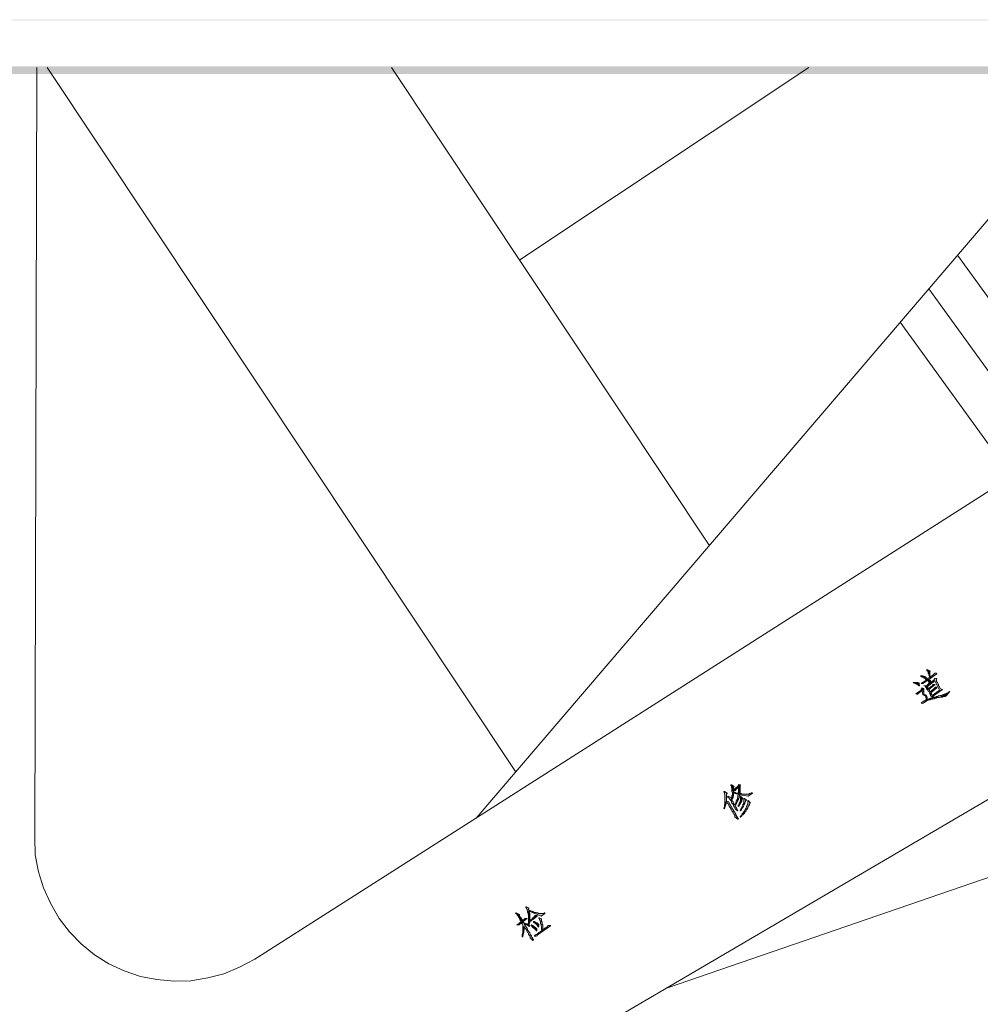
# Model space of a CAD drawing. Extents: x 566443 to 590371, y 3845226 to 3876576.
# Tile 122 of 221: x 586406 to 586481, y 3854055 to 3854132. Entities that reach past the tile are written whole.
import ezdxf

# ---------------------------------------------------------------- set-up
doc = ezdxf.new("R2010")
doc.units = 0
doc.layers.add('C00-00-00', color=7, linetype='CONTINUOUS')

msp = doc.modelspace()

# ---------------------------------------------------------------- hatches: boundary and pattern name
at = {"layer": 'C00-00-00'}
h = msp.add_hatch(color=256, dxfattribs=at)
h.dxf.hatch_style = 2
h.paths.add_polyline_path([(586364.252, 3854132.253), (586364.294, 3854132.21), (586764.556, 3854132.253)])
h = msp.add_hatch(color=256, dxfattribs=at)
h.dxf.hatch_style = 2
h.paths.add_polyline_path([(586364.252, 3854132.253), (586364.294, 3854132.21), (586764.556, 3854132.253)])
h = msp.add_hatch(color=256, dxfattribs=at)
h.dxf.hatch_style = 2
h.paths.add_polyline_path([(586364.252, 3854132.253), (586364.294, 3854132.21), (586764.556, 3854132.253)])
h = msp.add_hatch(color=256, dxfattribs=at)
h.dxf.hatch_style = 2
h.paths.add_polyline_path([(586364.294, 3854132.21), (586764.556, 3854132.253), (586764.514, 3854132.21)])
h = msp.add_hatch(color=256, dxfattribs=at)
h.dxf.hatch_style = 2
h.paths.add_polyline_path([(586364.294, 3854132.21), (586764.556, 3854132.253), (586764.514, 3854132.21)])
h = msp.add_hatch(color=256, dxfattribs=at)
h.dxf.hatch_style = 2
h.paths.add_polyline_path([(586364.294, 3854132.21), (586764.556, 3854132.253), (586764.514, 3854132.21)])
h = msp.add_hatch(color=256, dxfattribs=at)
h.dxf.hatch_style = 2
h.paths.add_polyline_path([(586378.815, 3854128.612), (586379.323, 3854128.019), (586759.899, 3854128.612)])
h = msp.add_hatch(color=256, dxfattribs=at)
h.dxf.hatch_style = 2
h.paths.add_polyline_path([(586378.815, 3854128.612), (586379.323, 3854128.019), (586759.899, 3854128.612)])
h = msp.add_hatch(color=256, dxfattribs=at)
h.dxf.hatch_style = 2
h.paths.add_polyline_path([(586379.323, 3854128.019), (586759.899, 3854128.612), (586759.391, 3854128.019)])
h = msp.add_hatch(color=256, dxfattribs=at)
h.dxf.hatch_style = 2
h.paths.add_polyline_path([(586379.323, 3854128.019), (586759.899, 3854128.612), (586759.391, 3854128.019)])
h = msp.add_hatch(color=256, dxfattribs=at)
h.dxf.hatch_style = 2
h.paths.add_polyline_path([(586476.774, 3854081.072), (586476.774, 3854080.987), (586476.816, 3854080.987), (586476.901, 3854080.945), (586476.943, 3854080.945), (586476.986, 3854080.902), (586477.028, 3854080.86), (586477.07, 3854080.86), (586477.113, 3854080.818), (586477.155, 3854080.775), (586477.197, 3854080.733), (586477.24, 3854080.733), (586477.24, 3854080.818), (586477.24, 3854080.86), (586477.197, 3854080.902), (586477.197, 3854080.945), (586477.155, 3854080.945), (586477.113, 3854080.987), (586477.028, 3854080.987), (586476.943, 3854081.029), (586476.859, 3854081.029)])
h = msp.add_hatch(color=256, dxfattribs=at)
h.dxf.hatch_style = 2
h.paths.add_polyline_path([(586477.875, 3854081.241), (586477.832, 3854081.199), (586477.79, 3854081.156), (586477.748, 3854081.114), (586477.705, 3854081.072), (586477.663, 3854081.072), (586477.663, 3854081.029), (586477.621, 3854081.029), (586477.578, 3854080.987), (586477.536, 3854080.945), (586477.451, 3854080.902), (586477.367, 3854080.86), (586477.324, 3854080.818), (586477.282, 3854080.775), (586477.24, 3854080.733), (586477.197, 3854080.733), (586477.197, 3854080.691), (586477.113, 3854080.648), (586477.07, 3854080.606), (586476.986, 3854080.564), (586476.901, 3854080.479), (586476.816, 3854080.437), (586476.986, 3854080.437), (586477.028, 3854080.479), (586477.07, 3854080.521), (586477.324, 3854080.691), (586477.367, 3854080.733), (586478.044, 3854081.199), (586478.002, 3854081.241)])
h = msp.add_hatch(color=256, dxfattribs=at)
h.dxf.hatch_style = 2
h.paths.add_polyline_path([(586477.282, 3854081.537), (586477.24, 3854081.495), (586477.282, 3854081.453), (586477.282, 3854081.41), (586477.324, 3854081.368), (586477.367, 3854081.326), (586477.367, 3854081.241), (586477.409, 3854081.199), (586477.409, 3854081.114), (586477.451, 3854081.029), (586477.451, 3854080.902), (586477.536, 3854080.945), (586477.494, 3854080.987), (586477.494, 3854081.368), (586477.536, 3854081.41)])
h = msp.add_hatch(color=256, dxfattribs=at)
h.dxf.hatch_style = 2
h.paths.add_polyline_path([(586477.875, 3854080.86), (586477.875, 3854080.818), (586477.832, 3854080.775), (586477.832, 3854080.733), (586477.79, 3854080.691), (586477.494, 3854080.479), (586477.409, 3854080.437), (586477.24, 3854080.267), (586477.875, 3854080.648), (586478.256, 3854079.929), (586478.213, 3854079.886), (586477.663, 3854079.505), (586478.467, 3854079.971), (586478.34, 3854080.013), (586478.298, 3854080.056), (586478.256, 3854080.14), (586478.213, 3854080.225), (586478.171, 3854080.267), (586478.171, 3854080.352), (586478.129, 3854080.394), (586478.086, 3854080.479), (586478.086, 3854080.521), (586478.044, 3854080.564), (586478.044, 3854080.606), (586478.002, 3854080.606), (586478.002, 3854080.648), (586478.002, 3854080.733), (586478.044, 3854080.818)])
h = msp.add_hatch(color=256, dxfattribs=at)
h.dxf.hatch_style = 2
h.paths.add_polyline_path([(586476.224, 3854080.521), (586476.181, 3854080.479), (586476.266, 3854080.479), (586476.351, 3854080.437), (586476.393, 3854080.437), (586476.435, 3854080.394), (586476.478, 3854080.394), (586476.52, 3854080.352), (586476.562, 3854080.31), (586476.605, 3854080.31), (586476.647, 3854080.267), (586476.689, 3854080.267), (586476.689, 3854080.31), (586476.647, 3854080.394), (586476.647, 3854080.479), (586476.605, 3854080.479), (586476.562, 3854080.521)])
h = msp.add_hatch(color=256, dxfattribs=at)
h.dxf.hatch_style = 2
h.paths.add_polyline_path([(586476.859, 3854080.098), (586476.859, 3854080.056), (586476.816, 3854080.013), (586476.816, 3854079.929), (586476.393, 3854079.632), (586476.52, 3854079.59), (586476.562, 3854079.632), (586476.605, 3854079.675), (586476.647, 3854079.717), (586476.901, 3854079.886), (586477.028, 3854080.013), (586477.028, 3854080.056)])
h = msp.add_hatch(color=256, dxfattribs=at)
h.dxf.hatch_style = 2
h.paths.add_polyline_path([(586477.07, 3854080.267), (586477.028, 3854080.267), (586477.07, 3854080.267), (586477.113, 3854080.225), (586477.155, 3854080.183), (586477.155, 3854080.14), (586477.197, 3854080.14), (586477.197, 3854080.098), (586477.24, 3854080.056), (586477.24, 3854080.013), (586477.282, 3854079.971), (586477.367, 3854080.013), (586477.367, 3854080.056), (586477.324, 3854080.14), (586477.282, 3854080.183), (586477.875, 3854080.648), (586477.24, 3854080.267)])
h = msp.add_hatch(color=256, dxfattribs=at)
h.dxf.hatch_style = 2
h.paths.add_polyline_path([(586477.748, 3854080.352), (586477.705, 3854080.31), (586477.663, 3854080.267), (586477.367, 3854080.013), (586477.282, 3854079.971), (586477.324, 3854079.929), (586477.367, 3854079.844), (586477.409, 3854079.802), (586477.451, 3854079.717), (586477.494, 3854079.675), (586477.494, 3854079.632), (586477.536, 3854079.59), (586477.536, 3854079.505), (586477.578, 3854079.463), (586477.748, 3854079.336), (586477.451, 3854079.167), (586477.536, 3854079.167), (586477.536, 3854079.209), (586477.663, 3854079.209), (586477.705, 3854079.251), (586477.748, 3854079.251), (586477.79, 3854079.251), (586477.832, 3854079.251), (586477.875, 3854079.294), (586478.002, 3854079.294), (586478.044, 3854079.336), (586478.213, 3854079.336), (586478.298, 3854079.378), (586478.975, 3854079.759), (586478.933, 3854079.759), (586478.891, 3854079.717), (586478.848, 3854079.675), (586478.806, 3854079.675), (586478.764, 3854079.632), (586478.679, 3854079.632), (586478.637, 3854079.59), (586478.594, 3854079.59), (586478.552, 3854079.548), (586478.467, 3854079.548), (586478.383, 3854079.505), (586478.298, 3854079.505), (586478.256, 3854079.463), (586478.171, 3854079.463), (586478.086, 3854079.421), (586478.002, 3854079.421), (586477.959, 3854079.378), (586477.832, 3854079.378), (586477.79, 3854079.336), (586477.748, 3854079.336), (586477.748, 3854079.378), (586477.748, 3854079.421), (586477.705, 3854079.421), (586478.467, 3854079.971), (586477.663, 3854079.505), (586477.663, 3854079.548), (586477.621, 3854079.59), (586477.621, 3854079.632), (586477.578, 3854079.675), (586477.578, 3854079.717), (586478.044, 3854080.098), (586477.536, 3854079.802), (586477.494, 3854079.802), (586477.451, 3854079.886), (586477.451, 3854079.929), (586477.409, 3854079.971), (586477.917, 3854080.352)])
h = msp.add_hatch(color=256, dxfattribs=at)
h.dxf.hatch_style = 2
h.paths.add_polyline_path([(586477.367, 3854080.733), (586477.324, 3854080.691), (586477.367, 3854080.691), (586477.367, 3854080.648), (586477.409, 3854080.564), (586477.409, 3854080.437), (586477.494, 3854080.479), (586477.494, 3854080.606), (586477.536, 3854080.648), (586477.536, 3854080.691)])
h = msp.add_hatch(color=256, dxfattribs=at)
h.dxf.hatch_style = 2
h.paths.add_polyline_path([(586477.917, 3854080.14), (586477.875, 3854080.098), (586477.832, 3854080.056), (586477.79, 3854080.013), (586477.536, 3854079.802), (586478.044, 3854080.098), (586478.044, 3854080.14)])
h = msp.add_hatch(color=256, dxfattribs=at)
h.dxf.hatch_style = 2
h.paths.add_polyline_path([(586477.028, 3854080.013), (586476.901, 3854079.886), (586476.943, 3854079.548), (586476.986, 3854079.548), (586477.07, 3854079.505), (586477.113, 3854079.463), (586477.155, 3854079.378), (586477.197, 3854079.336), (586477.197, 3854079.124), (586476.859, 3854078.955), (586476.816, 3854078.913), (586476.943, 3854078.87), (586476.986, 3854078.913), (586477.028, 3854078.955), (586477.07, 3854078.955), (586477.113, 3854078.997), (586477.155, 3854079.04), (586477.578, 3854079.294), (586477.536, 3854079.294), (586477.451, 3854079.251), (586477.409, 3854079.251), (586477.367, 3854079.209), (586477.324, 3854079.209), (586477.282, 3854079.167), (586477.24, 3854079.167), (586477.282, 3854079.251), (586477.282, 3854079.378), (586477.24, 3854079.421), (586477.24, 3854079.463), (586477.197, 3854079.505), (586477.155, 3854079.548), (586477.07, 3854079.548), (586477.028, 3854079.59), (586477.028, 3854079.802), (586476.986, 3854079.844), (586477.028, 3854079.929)])
h = msp.add_hatch(color=256, dxfattribs=at)
h.dxf.hatch_style = 2
h.paths.add_polyline_path([(586477.578, 3854079.294), (586477.155, 3854079.04), (586477.197, 3854079.04), (586477.24, 3854079.082), (586477.282, 3854079.124), (586477.367, 3854079.124), (586477.409, 3854079.167), (586477.451, 3854079.167), (586477.748, 3854079.336), (586477.705, 3854079.336), (586477.621, 3854079.294)])
h = msp.add_hatch(color=256, dxfattribs=at)
h.dxf.hatch_style = 2
h.paths.add_polyline_path([(586479.06, 3854079.802), (586479.018, 3854079.802), (586478.975, 3854079.759), (586478.298, 3854079.378), (586478.467, 3854079.378), (586478.552, 3854079.421), (586478.679, 3854079.421), (586478.764, 3854079.463)])
h = msp.add_hatch(color=256, dxfattribs=at)
h.dxf.hatch_style = 2
h.paths.add_polyline_path([(586477.028, 3854079.082), (586476.986, 3854079.04), (586476.943, 3854078.997), (586476.901, 3854078.997), (586476.859, 3854078.955), (586477.197, 3854079.124), (586477.155, 3854079.124), (586477.07, 3854079.082)])
h = msp.add_hatch(color=256, dxfattribs=at)
h.dxf.hatch_style = 2
h.paths.add_polyline_path([(586462, 3854072.52), (586461.957, 3854072.52), (586461.957, 3854072.478), (586462, 3854072.436), (586462, 3854072.351), (586462.042, 3854072.309), (586462.042, 3854072.055), (586462.169, 3854072.139), (586462.169, 3854072.351), (586462.211, 3854072.393)])
h = msp.add_hatch(color=256, dxfattribs=at)
h.dxf.hatch_style = 2
h.paths.add_polyline_path([(586462.55, 3854072.563), (586462.55, 3854072.52), (586462.508, 3854072.436), (586462.508, 3854072.393), (586462.465, 3854072.393), (586462.169, 3854072.139), (586462.042, 3854072.055), (586462.55, 3854072.309), (586462.55, 3854071.843), (586462.677, 3854071.885), (586462.677, 3854072.351), (586462.677, 3854072.393), (586462.677, 3854072.436), (586462.719, 3854072.52)])
h = msp.add_hatch(color=256, dxfattribs=at)
h.dxf.hatch_style = 2
h.paths.add_polyline_path([(586461.407, 3854072.012), (586461.407, 3854071.97), (586461.449, 3854071.928), (586461.449, 3854071.801), (586461.492, 3854071.758), (586461.492, 3854071.166), (586461.576, 3854071.208), (586461.619, 3854071.208), (586461.661, 3854071.166), (586461.661, 3854071.123), (586461.703, 3854071.081), (586461.746, 3854071.039), (586461.746, 3854070.996), (586461.788, 3854070.954), (586461.788, 3854070.912), (586461.83, 3854070.869), (586461.873, 3854070.785), (586461.915, 3854070.742), (586461.957, 3854070.658), (586461.957, 3854070.615), (586462, 3854070.573), (586462.042, 3854070.488), (586462.084, 3854070.446), (586462.127, 3854070.361), (586462.127, 3854070.319), (586462.169, 3854070.277), (586462.211, 3854070.234), (586462.211, 3854070.192), (586462.254, 3854070.15), (586462.254, 3854070.023), (586462.508, 3854069.853), (586462.55, 3854069.853), (586462.338, 3854070.192), (586462.338, 3854070.234), (586462.296, 3854070.319), (586462.254, 3854070.404), (586462.211, 3854070.446), (586462.169, 3854070.531), (586462.127, 3854070.615), (586462.084, 3854070.658), (586462.042, 3854070.7), (586462.042, 3854070.785), (586462, 3854070.827), (586461.957, 3854070.869), (586461.957, 3854070.912), (586461.915, 3854070.912), (586461.915, 3854070.954), (586461.873, 3854070.996), (586461.873, 3854071.039), (586461.83, 3854071.081), (586461.83, 3854071.123), (586461.788, 3854071.208), (586461.619, 3854071.25), (586461.619, 3854071.801), (586461.661, 3854071.843), (586461.661, 3854071.885), (586461.449, 3854072.012)])
h = msp.add_hatch(color=256, dxfattribs=at)
h.dxf.hatch_style = 2
h.paths.add_polyline_path([(586461.746, 3854071.631), (586461.703, 3854071.589), (586461.746, 3854071.547), (586461.83, 3854071.504), (586461.83, 3854071.462), (586461.873, 3854071.42), (586461.873, 3854071.377), (586461.915, 3854071.377), (586461.915, 3854071.335), (586461.957, 3854071.293), (586462, 3854071.208), (586462, 3854071.166), (586462.042, 3854071.081), (586462.084, 3854071.081), (586462.127, 3854070.996), (586462.169, 3854070.954), (586462.169, 3854070.869), (586462.211, 3854070.827), (586462.211, 3854070.785), (586462.254, 3854070.785), (586462.254, 3854070.7), (586462.296, 3854070.658), (586462.465, 3854070.488), (586462.508, 3854070.531), (586462.465, 3854070.573), (586462.423, 3854070.615), (586462.423, 3854070.7), (586462.381, 3854070.742), (586462.381, 3854070.785), (586462.338, 3854070.827), (586462.296, 3854070.869), (586462.296, 3854070.912), (586462.338, 3854070.954), (586462.338, 3854070.996), (586462.254, 3854070.954), (586462.211, 3854070.996), (586462.211, 3854071.039), (586462.169, 3854071.081), (586462.169, 3854071.123), (586462.127, 3854071.166), (586462.084, 3854071.25), (586462.042, 3854071.293), (586462.042, 3854071.377), (586462, 3854071.377), (586462, 3854071.504)])
h = msp.add_hatch(color=256, dxfattribs=at)
h.dxf.hatch_style = 2
h.paths.add_polyline_path([(586462.042, 3854072.055), (586462.042, 3854071.97), (586462.084, 3854071.97), (586462.084, 3854071.801), (586462.169, 3854071.843), (586462.55, 3854071.801), (586462.55, 3854071.758), (586462.508, 3854071.716), (586462.508, 3854071.589), (586462.465, 3854071.547), (586462.465, 3854071.42), (586462.423, 3854071.377), (586462.423, 3854071.293), (586462.381, 3854071.25), (586462.381, 3854071.208), (586462.338, 3854071.123), (586462.338, 3854071.081), (586462.296, 3854071.039), (586462.254, 3854070.996), (586462.254, 3854070.954), (586462.338, 3854070.996), (586462.381, 3854071.039), (586462.423, 3854071.123), (586462.423, 3854071.166), (586462.465, 3854071.208), (586462.508, 3854071.25), (586462.508, 3854071.335), (586462.55, 3854071.377), (586462.55, 3854071.462), (586462.592, 3854071.504), (586462.592, 3854071.631), (586462.635, 3854071.631), (586462.635, 3854071.758), (586462.762, 3854071.843), (586462.635, 3854071.843), (586462.677, 3854071.843), (586462.677, 3854071.885), (586462.55, 3854071.843), (586462.508, 3854071.885), (586462.338, 3854071.885), (586462.296, 3854071.928), (586462.169, 3854071.928), (586462.169, 3854071.97), (586462.169, 3854072.055), (586462.55, 3854072.309)])
h = msp.add_hatch(color=256, dxfattribs=at)
h.dxf.hatch_style = 2
h.paths.add_polyline_path([(586462.084, 3854071.801), (586462.084, 3854071.716), (586462.042, 3854071.674), (586462.042, 3854071.462), (586462.084, 3854071.42), (586462.127, 3854071.504), (586462.127, 3854071.631), (586462.169, 3854071.674), (586462.169, 3854071.843)])
h = msp.add_hatch(color=256, dxfattribs=at)
h.dxf.hatch_style = 2
h.paths.add_polyline_path([(586462.55, 3854072.309), (586462.169, 3854072.055), (586462.296, 3854072.055), (586462.296, 3854072.097), (586462.338, 3854072.139), (586462.381, 3854072.182)])
h = msp.add_hatch(color=256, dxfattribs=at)
h.dxf.hatch_style = 2
h.paths.add_polyline_path([(586462.719, 3854071.631), (586462.719, 3854071.335), (586462.677, 3854071.25), (586462.677, 3854071.166), (586462.635, 3854071.123), (586462.635, 3854071.081), (586462.592, 3854071.039), (586462.592, 3854070.996), (586462.55, 3854070.912), (586462.508, 3854070.869), (586462.55, 3854070.827), (586462.592, 3854070.869), (586462.635, 3854070.954), (586462.677, 3854070.996), (586462.677, 3854071.039), (586462.719, 3854071.081), (586462.719, 3854071.123), (586462.762, 3854071.166), (586462.804, 3854071.25), (586462.804, 3854071.335), (586462.846, 3854071.377), (586462.846, 3854071.42), (586462.889, 3854071.462), (586462.762, 3854071.589)])
h = msp.add_hatch(color=256, dxfattribs=at)
h.dxf.hatch_style = 2
h.paths.add_polyline_path([(586462.762, 3854071.843), (586462.635, 3854071.758), (586463.312, 3854071.631), (586463.651, 3854071.885), (586463.608, 3854071.928), (586463.566, 3854071.885), (586463.481, 3854071.885), (586463.439, 3854071.843), (586463.397, 3854071.843), (586463.354, 3854071.801), (586462.804, 3854071.801)])
h = msp.add_hatch(color=256, dxfattribs=at)
h.dxf.hatch_style = 2
h.paths.add_polyline_path([(586461.492, 3854071.166), (586461.492, 3854071.039), (586461.449, 3854070.954), (586461.449, 3854070.827), (586461.407, 3854070.742), (586461.407, 3854070.7), (586461.449, 3854070.658), (586461.449, 3854070.7), (586461.492, 3854070.742), (586461.492, 3854070.827), (586461.534, 3854070.869), (586461.534, 3854070.996), (586461.576, 3854071.039), (586461.576, 3854071.208)])
h = msp.add_hatch(color=256, dxfattribs=at)
h.dxf.hatch_style = 2
h.paths.add_polyline_path([(586462.973, 3854071.462), (586462.973, 3854071.166), (586462.931, 3854071.081), (586462.931, 3854071.039), (586462.889, 3854070.996), (586462.889, 3854070.954), (586462.846, 3854070.869), (586462.846, 3854070.827), (586462.804, 3854070.785), (586462.804, 3854070.742), (586462.762, 3854070.7), (586462.719, 3854070.615), (586462.719, 3854070.573), (586462.677, 3854070.531), (586462.719, 3854070.488), (586462.762, 3854070.531), (586462.762, 3854070.573), (586462.804, 3854070.658), (586462.846, 3854070.7), (586462.889, 3854070.742), (586462.889, 3854070.785), (586462.931, 3854070.827), (586462.931, 3854070.869), (586462.973, 3854070.912), (586462.973, 3854070.954), (586463.016, 3854070.996), (586463.016, 3854071.039), (586463.058, 3854071.081), (586463.058, 3854071.166), (586463.1, 3854071.208), (586463.1, 3854071.293), (586463.143, 3854071.293), (586463.185, 3854071.335), (586463.016, 3854071.462)])
h = msp.add_hatch(color=256, dxfattribs=at)
h.dxf.hatch_style = 2
h.paths.add_polyline_path([(586463.27, 3854071.293), (586463.27, 3854070.996), (586463.227, 3854070.954), (586463.227, 3854070.912), (586463.185, 3854070.827), (586463.143, 3854070.742), (586463.143, 3854070.7), (586463.1, 3854070.658), (586463.1, 3854070.615), (586463.058, 3854070.573), (586463.058, 3854070.531), (586463.016, 3854070.488), (586462.973, 3854070.446), (586462.973, 3854070.404), (586462.931, 3854070.361), (586462.889, 3854070.319), (586462.846, 3854070.277), (586462.846, 3854070.234), (586462.804, 3854070.192), (586462.762, 3854070.15), (586462.719, 3854070.065), (586462.677, 3854070.023), (586462.719, 3854069.98), (586462.719, 3854070.023), (586462.762, 3854070.065), (586462.804, 3854070.107), (586462.846, 3854070.15), (586462.889, 3854070.192), (586462.931, 3854070.234), (586462.973, 3854070.277), (586463.016, 3854070.319), (586463.058, 3854070.361), (586463.058, 3854070.404), (586463.1, 3854070.446), (586463.143, 3854070.488), (586463.143, 3854070.531), (586463.185, 3854070.573), (586463.185, 3854070.615), (586463.227, 3854070.615), (586463.227, 3854070.658), (586463.27, 3854070.742), (586463.312, 3854070.785), (586463.312, 3854070.827), (586463.354, 3854070.869), (586463.354, 3854070.912), (586463.397, 3854070.954), (586463.397, 3854070.996), (586463.439, 3854071.081), (586463.439, 3854071.123), (586463.481, 3854071.123), (586463.312, 3854071.293)])
h = msp.add_hatch(color=256, dxfattribs=at)
h.dxf.hatch_style = 2
h.paths.add_polyline_path([(586445.193, 3854062.53), (586445.151, 3854062.487), (586445.193, 3854062.487), (586445.236, 3854062.445), (586445.278, 3854062.403), (586445.278, 3854062.36), (586445.32, 3854062.318), (586445.32, 3854062.276), (586445.363, 3854062.276), (586445.363, 3854062.233), (586445.405, 3854062.191), (586445.405, 3854062.149), (586445.447, 3854062.149), (586445.447, 3854062.106), (586445.49, 3854062.064), (586445.49, 3854061.979), (586445.532, 3854061.937), (586445.574, 3854061.895), (586445.574, 3854061.852), (586445.532, 3854061.81), (586445.447, 3854061.768), (586445.405, 3854061.683), (586445.32, 3854061.641), (586445.236, 3854061.598), (586445.447, 3854061.598), (586445.49, 3854061.641), (586445.532, 3854061.683), (586445.659, 3854061.768), (586445.744, 3854061.852), (586446.04, 3854062.106), (586445.701, 3854061.937), (586445.659, 3854061.937), (586445.659, 3854062.022), (586445.617, 3854062.064), (586445.574, 3854062.106), (586445.574, 3854062.149), (586445.532, 3854062.191), (586445.49, 3854062.233), (586445.49, 3854062.276), (586445.447, 3854062.318), (586445.447, 3854062.403)])
h = msp.add_hatch(color=256, dxfattribs=at)
h.dxf.hatch_style = 2
h.paths.add_polyline_path([(586445.998, 3854062.995), (586445.955, 3854062.995), (586445.955, 3854062.953), (586445.998, 3854062.911), (586445.998, 3854062.868), (586446.04, 3854062.784), (586446.04, 3854062.741), (586446.082, 3854062.699), (586446.082, 3854062.614), (586446.209, 3854062.657), (586447.141, 3854062.276), (586447.437, 3854062.487), (586447.437, 3854062.53), (586447.395, 3854062.53), (586447.352, 3854062.487), (586446.929, 3854062.487), (586446.887, 3854062.53), (586446.76, 3854062.53), (586446.717, 3854062.572), (586446.633, 3854062.572), (586446.548, 3854062.614), (586446.506, 3854062.614), (586446.463, 3854062.657), (586446.379, 3854062.657), (586446.336, 3854062.699), (586446.252, 3854062.699), (586446.209, 3854062.741), (586446.167, 3854062.741), (586446.167, 3854062.826), (586446.167, 3854062.868), (586446.209, 3854062.911)])
h = msp.add_hatch(color=256, dxfattribs=at)
h.dxf.hatch_style = 2
h.paths.add_polyline_path([(586446.082, 3854062.614), (586446.082, 3854062.572), (586446.125, 3854062.53), (586446.125, 3854062.403), (586446.167, 3854062.36), (586446.167, 3854061.895), (586446.252, 3854061.937), (586446.252, 3854062.318), (586446.252, 3854062.403), (586446.252, 3854062.487), (586446.209, 3854062.572), (586446.209, 3854062.657)])
h = msp.add_hatch(color=256, dxfattribs=at)
h.dxf.hatch_style = 2
h.paths.add_polyline_path([(586445.744, 3854061.852), (586445.659, 3854061.768), (586445.659, 3854061.641), (586445.701, 3854061.556), (586445.701, 3854061.429), (586445.828, 3854061.471), (586445.828, 3854061.429), (586445.871, 3854061.344), (586445.913, 3854061.302), (586445.998, 3854061.217), (586446.04, 3854061.133), (586446.04, 3854061.048), (586446.082, 3854061.006), (586446.125, 3854060.963), (586446.167, 3854060.921), (586446.167, 3854060.836), (586446.209, 3854060.794), (586446.252, 3854060.752), (586446.252, 3854060.709), (586446.294, 3854060.709), (586446.294, 3854060.582), (586446.506, 3854060.371), (586446.548, 3854060.413), (586446.548, 3854060.455), (586446.506, 3854060.498), (586446.506, 3854060.54), (586446.463, 3854060.54), (586446.463, 3854060.582), (586446.421, 3854060.625), (586446.421, 3854060.667), (586446.379, 3854060.709), (586446.379, 3854060.752), (586446.336, 3854060.794), (586446.336, 3854060.836), (586446.294, 3854060.879), (586446.252, 3854060.921), (586446.252, 3854061.006), (586446.209, 3854061.048), (586446.167, 3854061.09), (586446.125, 3854061.175), (586446.082, 3854061.217), (586446.082, 3854061.26), (586446.04, 3854061.344), (586445.998, 3854061.387), (586445.955, 3854061.471), (586445.913, 3854061.514), (586445.871, 3854061.598), (586445.828, 3854061.683), (586445.871, 3854061.725), (586445.786, 3854061.725), (586445.786, 3854061.768), (586445.744, 3854061.81)])
h = msp.add_hatch(color=256, dxfattribs=at)
h.dxf.hatch_style = 2
h.paths.add_polyline_path([(586445.871, 3854062.106), (586445.828, 3854062.064), (586445.828, 3854062.022), (586445.786, 3854062.022), (586445.786, 3854061.979), (586445.744, 3854061.979), (586445.701, 3854061.937), (586446.04, 3854062.106)])
h = msp.add_hatch(color=256, dxfattribs=at)
h.dxf.hatch_style = 2
h.paths.add_polyline_path([(586445.871, 3854061.725), (586445.828, 3854061.683), (586445.871, 3854061.641), (586445.955, 3854061.641), (586445.998, 3854061.598), (586446.04, 3854061.598), (586446.167, 3854061.683), (586445.955, 3854061.683)])
h = msp.add_hatch(color=256, dxfattribs=at)
h.dxf.hatch_style = 2
h.paths.add_polyline_path([(586446.675, 3854062.318), (586446.633, 3854062.276), (586446.633, 3854062.233), (586446.59, 3854062.233), (586446.59, 3854062.191), (586446.548, 3854062.191), (586446.506, 3854062.149), (586446.463, 3854062.106), (586446.421, 3854062.064), (586446.379, 3854062.022), (586446.294, 3854061.979), (586446.252, 3854061.937), (586446.167, 3854061.895), (586446.167, 3854061.683), (586446.04, 3854061.598), (586446.082, 3854061.556), (586446.125, 3854061.514), (586446.167, 3854061.514), (586446.209, 3854061.471), (586446.252, 3854061.514), (586446.209, 3854061.556), (586446.209, 3854061.598), (586446.209, 3854061.725), (586446.252, 3854061.81), (586446.252, 3854061.895), (586446.844, 3854062.276), (586446.844, 3854062.318)])
h = msp.add_hatch(color=256, dxfattribs=at)
h.dxf.hatch_style = 2
h.paths.add_polyline_path([(586446.844, 3854062.276), (586446.252, 3854061.895), (586446.336, 3854061.895), (586446.379, 3854061.937), (586446.421, 3854061.979), (586446.463, 3854061.979)])
h = msp.add_hatch(color=256, dxfattribs=at)
h.dxf.hatch_style = 2
h.paths.add_polyline_path([(586446.548, 3854061.852), (586446.548, 3854061.81), (586446.59, 3854061.768), (586446.633, 3854061.768), (586446.675, 3854061.725), (586446.717, 3854061.683), (586446.76, 3854061.641), (586446.802, 3854061.598), (586446.844, 3854061.556), (586446.887, 3854061.514), (586446.887, 3854061.471), (586446.929, 3854061.429), (586446.971, 3854061.471), (586446.971, 3854061.641), (586446.929, 3854061.641), (586446.887, 3854061.683), (586446.887, 3854061.725), (586446.844, 3854061.725), (586446.802, 3854061.768), (586446.76, 3854061.768), (586446.717, 3854061.81), (586446.633, 3854061.852)])
h = msp.add_hatch(color=256, dxfattribs=at)
h.dxf.hatch_style = 2
h.paths.add_polyline_path([(586447.014, 3854062.149), (586446.971, 3854062.149), (586446.971, 3854062.106), (586447.014, 3854062.064), (586447.014, 3854062.022), (586447.056, 3854061.937), (586447.056, 3854061.895), (586447.098, 3854061.81), (586447.098, 3854061.683), (586447.141, 3854061.641), (586447.141, 3854061.514), (586447.183, 3854061.471), (586447.183, 3854061.26), (586447.225, 3854061.217), (586447.225, 3854061.175), (586447.268, 3854061.217), (586447.268, 3854061.302), (586447.268, 3854061.344), (586447.268, 3854061.598), (586447.225, 3854061.641), (586447.225, 3854061.81), (586447.183, 3854061.895), (586447.183, 3854062.064)])
h = msp.add_hatch(color=256, dxfattribs=at)
h.dxf.hatch_style = 2
h.paths.add_polyline_path([(586445.701, 3854061.429), (586445.701, 3854060.963), (586445.659, 3854060.879), (586445.659, 3854060.667), (586445.701, 3854060.667), (586445.701, 3854060.709), (586445.744, 3854060.794), (586445.744, 3854060.921), (586445.786, 3854061.006), (586445.786, 3854061.133), (586445.828, 3854061.175), (586445.828, 3854061.471)])
h = msp.add_hatch(color=256, dxfattribs=at)
h.dxf.hatch_style = 2
h.paths.add_polyline_path([(586446.379, 3854061.598), (586446.336, 3854061.556), (586446.379, 3854061.514), (586446.421, 3854061.471), (586446.463, 3854061.429), (586446.506, 3854061.387), (586446.548, 3854061.344), (586446.59, 3854061.344), (586446.633, 3854061.302), (586446.675, 3854061.26), (586446.675, 3854061.217), (586446.717, 3854061.175), (586446.76, 3854061.133), (586446.802, 3854061.133), (586446.802, 3854061.217), (586446.802, 3854061.302), (586446.76, 3854061.344), (586446.717, 3854061.387), (586446.675, 3854061.429), (586446.633, 3854061.429), (586446.59, 3854061.471), (586446.548, 3854061.514), (586446.506, 3854061.514), (586446.463, 3854061.556)])
h = msp.add_hatch(color=256, dxfattribs=at)
h.dxf.hatch_style = 2
h.paths.add_polyline_path([(586447.691, 3854061.556), (586447.649, 3854061.514), (586447.649, 3854061.471), (586447.606, 3854061.471), (586447.606, 3854061.429), (586447.564, 3854061.429), (586447.564, 3854061.387), (586447.522, 3854061.387), (586447.479, 3854061.344), (586447.437, 3854061.344), (586447.395, 3854061.302), (586447.352, 3854061.26), (586447.31, 3854061.26), (586447.268, 3854061.217), (586447.225, 3854061.175), (586447.183, 3854061.133), (586447.098, 3854061.09), (586447.056, 3854061.048), (586446.971, 3854061.006), (586446.929, 3854060.963), (586446.844, 3854060.879), (586446.76, 3854060.836), (586446.675, 3854060.794), (586446.59, 3854060.709), (586446.76, 3854060.709), (586446.802, 3854060.752), (586446.844, 3854060.752), (586446.844, 3854060.794), (586447.86, 3854061.514), (586447.86, 3854061.556)])

# ---------------------------------------------------------------- linework, layer by layer
at = {"layer": 'C00-00-00', "lineweight": 5}
for points in [[(586424.789, 3854058.931), (586533.966, 3854128.527)], [(586578.755, 3854128.104), (586429.996, 3854040.855), (586428.895, 3854040.135), (586427.921, 3854039.289), (586427.032, 3854038.357), (586426.27, 3854037.341), (586425.635, 3854036.198), (586425.127, 3854035.013), (586424.746, 3854033.785), (586424.535, 3854032.515), (586424.45, 3854031.245), (586424.535, 3854029.975)], [(586457.004, 3854056.688), (586557.715, 3854091.316), (586578.755, 3854128.104)], [(586407.601, 3854068.414), (586407.644, 3854067.059), (586407.898, 3854065.747), (586408.279, 3854064.477), (586408.829, 3854063.292), (586409.506, 3854062.106), (586410.311, 3854061.048), (586411.242, 3854060.117), (586412.258, 3854059.27), (586413.401, 3854058.55), (586414.586, 3854058), (586415.856, 3854057.577), (586417.126, 3854057.323), (586418.481, 3854057.196), (586419.793, 3854057.238), (586421.106, 3854057.45), (586422.376, 3854057.788), (586423.603, 3854058.296), (586424.789, 3854058.931)]]:
    msp.add_lwpolyline(points, dxfattribs=at)
at = {"layer": 'C00-00-00', "lineweight": 0}
for points in [[(586476.774, 3854081.072), (586476.774, 3854080.987), (586476.816, 3854080.987), (586476.901, 3854080.945), (586476.943, 3854080.945), (586476.986, 3854080.902), (586477.028, 3854080.86), (586477.07, 3854080.86), (586477.113, 3854080.818), (586477.155, 3854080.775), (586477.197, 3854080.733), (586477.24, 3854080.733), (586477.24, 3854080.818), (586477.24, 3854080.86), (586477.197, 3854080.902), (586477.197, 3854080.945), (586477.155, 3854080.945), (586477.113, 3854080.987), (586477.028, 3854080.987), (586476.943, 3854081.029), (586476.859, 3854081.029)], [(586477.875, 3854081.241), (586477.832, 3854081.199), (586477.79, 3854081.156), (586477.748, 3854081.114), (586477.705, 3854081.072), (586477.663, 3854081.072), (586477.663, 3854081.029), (586477.621, 3854081.029), (586477.578, 3854080.987), (586477.536, 3854080.945), (586477.451, 3854080.902), (586477.367, 3854080.86), (586477.324, 3854080.818), (586477.282, 3854080.775), (586477.24, 3854080.733), (586477.197, 3854080.733), (586477.197, 3854080.691), (586477.113, 3854080.648), (586477.07, 3854080.606), (586476.986, 3854080.564), (586476.901, 3854080.479), (586476.816, 3854080.437), (586476.986, 3854080.437), (586477.028, 3854080.479), (586477.07, 3854080.521), (586477.324, 3854080.691), (586477.367, 3854080.733), (586478.044, 3854081.199), (586478.002, 3854081.241)], [(586477.282, 3854081.537), (586477.24, 3854081.495), (586477.282, 3854081.453), (586477.282, 3854081.41), (586477.324, 3854081.368), (586477.367, 3854081.326), (586477.367, 3854081.241), (586477.409, 3854081.199), (586477.409, 3854081.114), (586477.451, 3854081.029), (586477.451, 3854080.902), (586477.536, 3854080.945), (586477.494, 3854080.987), (586477.494, 3854081.368), (586477.536, 3854081.41)], [(586477.875, 3854080.86), (586477.875, 3854080.818), (586477.832, 3854080.775), (586477.832, 3854080.733), (586477.79, 3854080.691), (586477.494, 3854080.479), (586477.409, 3854080.437), (586477.24, 3854080.267), (586477.875, 3854080.648), (586478.256, 3854079.929), (586478.213, 3854079.886), (586477.663, 3854079.505), (586478.467, 3854079.971), (586478.34, 3854080.013), (586478.298, 3854080.056), (586478.256, 3854080.14), (586478.213, 3854080.225), (586478.171, 3854080.267), (586478.171, 3854080.352), (586478.129, 3854080.394), (586478.086, 3854080.479), (586478.086, 3854080.521), (586478.044, 3854080.564), (586478.044, 3854080.606), (586478.002, 3854080.606), (586478.002, 3854080.648), (586478.002, 3854080.733), (586478.044, 3854080.818)], [(586476.224, 3854080.521), (586476.181, 3854080.479), (586476.266, 3854080.479), (586476.351, 3854080.437), (586476.393, 3854080.437), (586476.435, 3854080.394), (586476.478, 3854080.394), (586476.52, 3854080.352), (586476.562, 3854080.31), (586476.605, 3854080.31), (586476.647, 3854080.267), (586476.689, 3854080.267), (586476.689, 3854080.31), (586476.647, 3854080.394), (586476.647, 3854080.479), (586476.605, 3854080.479), (586476.562, 3854080.521)], [(586476.859, 3854080.098), (586476.859, 3854080.056), (586476.816, 3854080.013), (586476.816, 3854079.929), (586476.393, 3854079.632), (586476.52, 3854079.59), (586476.562, 3854079.632), (586476.605, 3854079.675), (586476.647, 3854079.717), (586476.901, 3854079.886), (586477.028, 3854080.013), (586477.028, 3854080.056)], [(586477.07, 3854080.267), (586477.028, 3854080.267), (586477.07, 3854080.267), (586477.113, 3854080.225), (586477.155, 3854080.183), (586477.155, 3854080.14), (586477.197, 3854080.14), (586477.197, 3854080.098), (586477.24, 3854080.056), (586477.24, 3854080.013), (586477.282, 3854079.971), (586477.367, 3854080.013), (586477.367, 3854080.056), (586477.324, 3854080.14), (586477.282, 3854080.183), (586477.875, 3854080.648), (586477.24, 3854080.267)], [(586477.748, 3854080.352), (586477.705, 3854080.31), (586477.663, 3854080.267), (586477.367, 3854080.013), (586477.282, 3854079.971), (586477.324, 3854079.929), (586477.367, 3854079.844), (586477.409, 3854079.802), (586477.451, 3854079.717), (586477.494, 3854079.675), (586477.494, 3854079.632), (586477.536, 3854079.59), (586477.536, 3854079.505), (586477.578, 3854079.463), (586477.748, 3854079.336), (586477.451, 3854079.167), (586477.536, 3854079.167), (586477.536, 3854079.209), (586477.663, 3854079.209), (586477.705, 3854079.251), (586477.748, 3854079.251), (586477.79, 3854079.251), (586477.832, 3854079.251), (586477.875, 3854079.294), (586478.002, 3854079.294), (586478.044, 3854079.336), (586478.213, 3854079.336), (586478.298, 3854079.378), (586478.975, 3854079.759), (586478.933, 3854079.759), (586478.891, 3854079.717), (586478.848, 3854079.675), (586478.806, 3854079.675), (586478.764, 3854079.632), (586478.679, 3854079.632), (586478.637, 3854079.59), (586478.594, 3854079.59), (586478.552, 3854079.548), (586478.467, 3854079.548), (586478.383, 3854079.505), (586478.298, 3854079.505), (586478.256, 3854079.463), (586478.171, 3854079.463), (586478.086, 3854079.421), (586478.002, 3854079.421), (586477.959, 3854079.378), (586477.832, 3854079.378), (586477.79, 3854079.336), (586477.748, 3854079.336), (586477.748, 3854079.378), (586477.748, 3854079.421), (586477.705, 3854079.421), (586478.467, 3854079.971), (586477.663, 3854079.505), (586477.663, 3854079.548), (586477.621, 3854079.59), (586477.621, 3854079.632), (586477.578, 3854079.675), (586477.578, 3854079.717), (586478.044, 3854080.098), (586477.536, 3854079.802), (586477.494, 3854079.802), (586477.451, 3854079.886), (586477.451, 3854079.929), (586477.409, 3854079.971), (586477.917, 3854080.352)], [(586477.367, 3854080.733), (586477.324, 3854080.691), (586477.367, 3854080.691), (586477.367, 3854080.648), (586477.409, 3854080.564), (586477.409, 3854080.437), (586477.494, 3854080.479), (586477.494, 3854080.606), (586477.536, 3854080.648), (586477.536, 3854080.691)], [(586477.917, 3854080.14), (586477.875, 3854080.098), (586477.832, 3854080.056), (586477.79, 3854080.013), (586477.536, 3854079.802), (586478.044, 3854080.098), (586478.044, 3854080.14)], [(586477.028, 3854080.013), (586476.901, 3854079.886), (586476.943, 3854079.548), (586476.986, 3854079.548), (586477.07, 3854079.505), (586477.113, 3854079.463), (586477.155, 3854079.378), (586477.197, 3854079.336), (586477.197, 3854079.124), (586476.859, 3854078.955), (586476.816, 3854078.913), (586476.943, 3854078.87), (586476.986, 3854078.913), (586477.028, 3854078.955), (586477.07, 3854078.955), (586477.113, 3854078.997), (586477.155, 3854079.04), (586477.578, 3854079.294), (586477.536, 3854079.294), (586477.451, 3854079.251), (586477.409, 3854079.251), (586477.367, 3854079.209), (586477.324, 3854079.209), (586477.282, 3854079.167), (586477.24, 3854079.167), (586477.282, 3854079.251), (586477.282, 3854079.378), (586477.24, 3854079.421), (586477.24, 3854079.463), (586477.197, 3854079.505), (586477.155, 3854079.548), (586477.07, 3854079.548), (586477.028, 3854079.59), (586477.028, 3854079.802), (586476.986, 3854079.844), (586477.028, 3854079.929)], [(586477.578, 3854079.294), (586477.155, 3854079.04), (586477.197, 3854079.04), (586477.24, 3854079.082), (586477.282, 3854079.124), (586477.367, 3854079.124), (586477.409, 3854079.167), (586477.451, 3854079.167), (586477.748, 3854079.336), (586477.705, 3854079.336), (586477.621, 3854079.294)], [(586479.06, 3854079.802), (586479.018, 3854079.802), (586478.975, 3854079.759), (586478.298, 3854079.378), (586478.467, 3854079.378), (586478.552, 3854079.421), (586478.679, 3854079.421), (586478.764, 3854079.463)], [(586477.028, 3854079.082), (586476.986, 3854079.04), (586476.943, 3854078.997), (586476.901, 3854078.997), (586476.859, 3854078.955), (586477.197, 3854079.124), (586477.155, 3854079.124), (586477.07, 3854079.082)], [(586462, 3854072.52), (586461.957, 3854072.52), (586461.957, 3854072.478), (586462, 3854072.436), (586462, 3854072.351), (586462.042, 3854072.309), (586462.042, 3854072.055), (586462.169, 3854072.139), (586462.169, 3854072.351), (586462.211, 3854072.393)], [(586462.55, 3854072.563), (586462.55, 3854072.52), (586462.508, 3854072.436), (586462.508, 3854072.393), (586462.465, 3854072.393), (586462.169, 3854072.139), (586462.042, 3854072.055), (586462.55, 3854072.309), (586462.55, 3854071.843), (586462.677, 3854071.885), (586462.677, 3854072.351), (586462.677, 3854072.393), (586462.677, 3854072.436), (586462.719, 3854072.52)], [(586461.407, 3854072.012), (586461.407, 3854071.97), (586461.449, 3854071.928), (586461.449, 3854071.801), (586461.492, 3854071.758), (586461.492, 3854071.166), (586461.576, 3854071.208), (586461.619, 3854071.208), (586461.661, 3854071.166), (586461.661, 3854071.123), (586461.703, 3854071.081), (586461.746, 3854071.039), (586461.746, 3854070.996), (586461.788, 3854070.954), (586461.788, 3854070.912), (586461.83, 3854070.869), (586461.873, 3854070.785), (586461.915, 3854070.742), (586461.957, 3854070.658), (586461.957, 3854070.615), (586462, 3854070.573), (586462.042, 3854070.488), (586462.084, 3854070.446), (586462.127, 3854070.361), (586462.127, 3854070.319), (586462.169, 3854070.277), (586462.211, 3854070.234), (586462.211, 3854070.192), (586462.254, 3854070.15), (586462.254, 3854070.023), (586462.508, 3854069.853), (586462.55, 3854069.853), (586462.338, 3854070.192), (586462.338, 3854070.234), (586462.296, 3854070.319), (586462.254, 3854070.404), (586462.211, 3854070.446), (586462.169, 3854070.531), (586462.127, 3854070.615), (586462.084, 3854070.658), (586462.042, 3854070.7), (586462.042, 3854070.785), (586462, 3854070.827), (586461.957, 3854070.869), (586461.957, 3854070.912), (586461.915, 3854070.912), (586461.915, 3854070.954), (586461.873, 3854070.996), (586461.873, 3854071.039), (586461.83, 3854071.081), (586461.83, 3854071.123), (586461.788, 3854071.208), (586461.619, 3854071.25), (586461.619, 3854071.801), (586461.661, 3854071.843), (586461.661, 3854071.885), (586461.449, 3854072.012)], [(586461.746, 3854071.631), (586461.703, 3854071.589), (586461.746, 3854071.547), (586461.83, 3854071.504), (586461.83, 3854071.462), (586461.873, 3854071.42), (586461.873, 3854071.377), (586461.915, 3854071.377), (586461.915, 3854071.335), (586461.957, 3854071.293), (586462, 3854071.208), (586462, 3854071.166), (586462.042, 3854071.081), (586462.084, 3854071.081), (586462.127, 3854070.996), (586462.169, 3854070.954), (586462.169, 3854070.869), (586462.211, 3854070.827), (586462.211, 3854070.785), (586462.254, 3854070.785), (586462.254, 3854070.7), (586462.296, 3854070.658), (586462.465, 3854070.488), (586462.508, 3854070.531), (586462.465, 3854070.573), (586462.423, 3854070.615), (586462.423, 3854070.7), (586462.381, 3854070.742), (586462.381, 3854070.785), (586462.338, 3854070.827), (586462.296, 3854070.869), (586462.296, 3854070.912), (586462.338, 3854070.954), (586462.338, 3854070.996), (586462.254, 3854070.954), (586462.211, 3854070.996), (586462.211, 3854071.039), (586462.169, 3854071.081), (586462.169, 3854071.123), (586462.127, 3854071.166), (586462.084, 3854071.25), (586462.042, 3854071.293), (586462.042, 3854071.377), (586462, 3854071.377), (586462, 3854071.504)], [(586462.042, 3854072.055), (586462.042, 3854071.97), (586462.084, 3854071.97), (586462.084, 3854071.801), (586462.169, 3854071.843), (586462.55, 3854071.801), (586462.55, 3854071.758), (586462.508, 3854071.716), (586462.508, 3854071.589), (586462.465, 3854071.547), (586462.465, 3854071.42), (586462.423, 3854071.377), (586462.423, 3854071.293), (586462.381, 3854071.25), (586462.381, 3854071.208), (586462.338, 3854071.123), (586462.338, 3854071.081), (586462.296, 3854071.039), (586462.254, 3854070.996), (586462.254, 3854070.954), (586462.338, 3854070.996), (586462.381, 3854071.039), (586462.423, 3854071.123), (586462.423, 3854071.166), (586462.465, 3854071.208), (586462.508, 3854071.25), (586462.508, 3854071.335), (586462.55, 3854071.377), (586462.55, 3854071.462), (586462.592, 3854071.504), (586462.592, 3854071.631), (586462.635, 3854071.631), (586462.635, 3854071.758), (586462.762, 3854071.843), (586462.635, 3854071.843), (586462.677, 3854071.843), (586462.677, 3854071.885), (586462.55, 3854071.843), (586462.508, 3854071.885), (586462.338, 3854071.885), (586462.296, 3854071.928), (586462.169, 3854071.928), (586462.169, 3854071.97), (586462.169, 3854072.055), (586462.55, 3854072.309)], [(586462.084, 3854071.801), (586462.084, 3854071.716), (586462.042, 3854071.674), (586462.042, 3854071.462), (586462.084, 3854071.42), (586462.127, 3854071.504), (586462.127, 3854071.631), (586462.169, 3854071.674), (586462.169, 3854071.843)], [(586462.55, 3854072.309), (586462.169, 3854072.055), (586462.296, 3854072.055), (586462.296, 3854072.097), (586462.338, 3854072.139), (586462.381, 3854072.182)], [(586462.719, 3854071.631), (586462.719, 3854071.335), (586462.677, 3854071.25), (586462.677, 3854071.166), (586462.635, 3854071.123), (586462.635, 3854071.081), (586462.592, 3854071.039), (586462.592, 3854070.996), (586462.55, 3854070.912), (586462.508, 3854070.869), (586462.55, 3854070.827), (586462.592, 3854070.869), (586462.635, 3854070.954), (586462.677, 3854070.996), (586462.677, 3854071.039), (586462.719, 3854071.081), (586462.719, 3854071.123), (586462.762, 3854071.166), (586462.804, 3854071.25), (586462.804, 3854071.335), (586462.846, 3854071.377), (586462.846, 3854071.42), (586462.889, 3854071.462), (586462.762, 3854071.589)], [(586462.762, 3854071.843), (586462.635, 3854071.758), (586463.312, 3854071.631), (586463.651, 3854071.885), (586463.608, 3854071.928), (586463.566, 3854071.885), (586463.481, 3854071.885), (586463.439, 3854071.843), (586463.397, 3854071.843), (586463.354, 3854071.801), (586462.804, 3854071.801)], [(586461.492, 3854071.166), (586461.492, 3854071.039), (586461.449, 3854070.954), (586461.449, 3854070.827), (586461.407, 3854070.742), (586461.407, 3854070.7), (586461.449, 3854070.658), (586461.449, 3854070.7), (586461.492, 3854070.742), (586461.492, 3854070.827), (586461.534, 3854070.869), (586461.534, 3854070.996), (586461.576, 3854071.039), (586461.576, 3854071.208)], [(586462.973, 3854071.462), (586462.973, 3854071.166), (586462.931, 3854071.081), (586462.931, 3854071.039), (586462.889, 3854070.996), (586462.889, 3854070.954), (586462.846, 3854070.869), (586462.846, 3854070.827), (586462.804, 3854070.785), (586462.804, 3854070.742), (586462.762, 3854070.7), (586462.719, 3854070.615), (586462.719, 3854070.573), (586462.677, 3854070.531), (586462.719, 3854070.488), (586462.762, 3854070.531), (586462.762, 3854070.573), (586462.804, 3854070.658), (586462.846, 3854070.7), (586462.889, 3854070.742), (586462.889, 3854070.785), (586462.931, 3854070.827), (586462.931, 3854070.869), (586462.973, 3854070.912), (586462.973, 3854070.954), (586463.016, 3854070.996), (586463.016, 3854071.039), (586463.058, 3854071.081), (586463.058, 3854071.166), (586463.1, 3854071.208), (586463.1, 3854071.293), (586463.143, 3854071.293), (586463.185, 3854071.335), (586463.016, 3854071.462)], [(586463.27, 3854071.293), (586463.27, 3854070.996), (586463.227, 3854070.954), (586463.227, 3854070.912), (586463.185, 3854070.827), (586463.143, 3854070.742), (586463.143, 3854070.7), (586463.1, 3854070.658), (586463.1, 3854070.615), (586463.058, 3854070.573), (586463.058, 3854070.531), (586463.016, 3854070.488), (586462.973, 3854070.446), (586462.973, 3854070.404), (586462.931, 3854070.361), (586462.889, 3854070.319), (586462.846, 3854070.277), (586462.846, 3854070.234), (586462.804, 3854070.192), (586462.762, 3854070.15), (586462.719, 3854070.065), (586462.677, 3854070.023), (586462.719, 3854069.98), (586462.719, 3854070.023), (586462.762, 3854070.065), (586462.804, 3854070.107), (586462.846, 3854070.15), (586462.889, 3854070.192), (586462.931, 3854070.234), (586462.973, 3854070.277), (586463.016, 3854070.319), (586463.058, 3854070.361), (586463.058, 3854070.404), (586463.1, 3854070.446), (586463.143, 3854070.488), (586463.143, 3854070.531), (586463.185, 3854070.573), (586463.185, 3854070.615), (586463.227, 3854070.615), (586463.227, 3854070.658), (586463.27, 3854070.742), (586463.312, 3854070.785), (586463.312, 3854070.827), (586463.354, 3854070.869), (586463.354, 3854070.912), (586463.397, 3854070.954), (586463.397, 3854070.996), (586463.439, 3854071.081), (586463.439, 3854071.123), (586463.481, 3854071.123), (586463.312, 3854071.293)], [(586445.193, 3854062.53), (586445.151, 3854062.487), (586445.193, 3854062.487), (586445.236, 3854062.445), (586445.278, 3854062.403), (586445.278, 3854062.36), (586445.32, 3854062.318), (586445.32, 3854062.276), (586445.363, 3854062.276), (586445.363, 3854062.233), (586445.405, 3854062.191), (586445.405, 3854062.149), (586445.447, 3854062.149), (586445.447, 3854062.106), (586445.49, 3854062.064), (586445.49, 3854061.979), (586445.532, 3854061.937), (586445.574, 3854061.895), (586445.574, 3854061.852), (586445.532, 3854061.81), (586445.447, 3854061.768), (586445.405, 3854061.683), (586445.32, 3854061.641), (586445.236, 3854061.598), (586445.447, 3854061.598), (586445.49, 3854061.641), (586445.532, 3854061.683), (586445.659, 3854061.768), (586445.744, 3854061.852), (586446.04, 3854062.106), (586445.701, 3854061.937), (586445.659, 3854061.937), (586445.659, 3854062.022), (586445.617, 3854062.064), (586445.574, 3854062.106), (586445.574, 3854062.149), (586445.532, 3854062.191), (586445.49, 3854062.233), (586445.49, 3854062.276), (586445.447, 3854062.318), (586445.447, 3854062.403)], [(586445.998, 3854062.995), (586445.955, 3854062.995), (586445.955, 3854062.953), (586445.998, 3854062.911), (586445.998, 3854062.868), (586446.04, 3854062.784), (586446.04, 3854062.741), (586446.082, 3854062.699), (586446.082, 3854062.614), (586446.209, 3854062.657), (586447.141, 3854062.276), (586447.437, 3854062.487), (586447.437, 3854062.53), (586447.395, 3854062.53), (586447.352, 3854062.487), (586446.929, 3854062.487), (586446.887, 3854062.53), (586446.76, 3854062.53), (586446.717, 3854062.572), (586446.633, 3854062.572), (586446.548, 3854062.614), (586446.506, 3854062.614), (586446.463, 3854062.657), (586446.379, 3854062.657), (586446.336, 3854062.699), (586446.252, 3854062.699), (586446.209, 3854062.741), (586446.167, 3854062.741), (586446.167, 3854062.826), (586446.167, 3854062.868), (586446.209, 3854062.911)], [(586446.082, 3854062.614), (586446.082, 3854062.572), (586446.125, 3854062.53), (586446.125, 3854062.403), (586446.167, 3854062.36), (586446.167, 3854061.895), (586446.252, 3854061.937), (586446.252, 3854062.318), (586446.252, 3854062.403), (586446.252, 3854062.487), (586446.209, 3854062.572), (586446.209, 3854062.657)], [(586445.744, 3854061.852), (586445.659, 3854061.768), (586445.659, 3854061.641), (586445.701, 3854061.556), (586445.701, 3854061.429), (586445.828, 3854061.471), (586445.828, 3854061.429), (586445.871, 3854061.344), (586445.913, 3854061.302), (586445.998, 3854061.217), (586446.04, 3854061.133), (586446.04, 3854061.048), (586446.082, 3854061.006), (586446.125, 3854060.963), (586446.167, 3854060.921), (586446.167, 3854060.836), (586446.209, 3854060.794), (586446.252, 3854060.752), (586446.252, 3854060.709), (586446.294, 3854060.709), (586446.294, 3854060.582), (586446.506, 3854060.371), (586446.548, 3854060.413), (586446.548, 3854060.455), (586446.506, 3854060.498), (586446.506, 3854060.54), (586446.463, 3854060.54), (586446.463, 3854060.582), (586446.421, 3854060.625), (586446.421, 3854060.667), (586446.379, 3854060.709), (586446.379, 3854060.752), (586446.336, 3854060.794), (586446.336, 3854060.836), (586446.294, 3854060.879), (586446.252, 3854060.921), (586446.252, 3854061.006), (586446.209, 3854061.048), (586446.167, 3854061.09), (586446.125, 3854061.175), (586446.082, 3854061.217), (586446.082, 3854061.26), (586446.04, 3854061.344), (586445.998, 3854061.387), (586445.955, 3854061.471), (586445.913, 3854061.514), (586445.871, 3854061.598), (586445.828, 3854061.683), (586445.871, 3854061.725), (586445.786, 3854061.725), (586445.786, 3854061.768), (586445.744, 3854061.81)], [(586445.871, 3854062.106), (586445.828, 3854062.064), (586445.828, 3854062.022), (586445.786, 3854062.022), (586445.786, 3854061.979), (586445.744, 3854061.979), (586445.701, 3854061.937), (586446.04, 3854062.106)], [(586445.871, 3854061.725), (586445.828, 3854061.683), (586445.871, 3854061.641), (586445.955, 3854061.641), (586445.998, 3854061.598), (586446.04, 3854061.598), (586446.167, 3854061.683), (586445.955, 3854061.683)], [(586446.675, 3854062.318), (586446.633, 3854062.276), (586446.633, 3854062.233), (586446.59, 3854062.233), (586446.59, 3854062.191), (586446.548, 3854062.191), (586446.506, 3854062.149), (586446.463, 3854062.106), (586446.421, 3854062.064), (586446.379, 3854062.022), (586446.294, 3854061.979), (586446.252, 3854061.937), (586446.167, 3854061.895), (586446.167, 3854061.683), (586446.04, 3854061.598), (586446.082, 3854061.556), (586446.125, 3854061.514), (586446.167, 3854061.514), (586446.209, 3854061.471), (586446.252, 3854061.514), (586446.209, 3854061.556), (586446.209, 3854061.598), (586446.209, 3854061.725), (586446.252, 3854061.81), (586446.252, 3854061.895), (586446.844, 3854062.276), (586446.844, 3854062.318)], [(586446.844, 3854062.276), (586446.252, 3854061.895), (586446.336, 3854061.895), (586446.379, 3854061.937), (586446.421, 3854061.979), (586446.463, 3854061.979)], [(586446.548, 3854061.852), (586446.548, 3854061.81), (586446.59, 3854061.768), (586446.633, 3854061.768), (586446.675, 3854061.725), (586446.717, 3854061.683), (586446.76, 3854061.641), (586446.802, 3854061.598), (586446.844, 3854061.556), (586446.887, 3854061.514), (586446.887, 3854061.471), (586446.929, 3854061.429), (586446.971, 3854061.471), (586446.971, 3854061.641), (586446.929, 3854061.641), (586446.887, 3854061.683), (586446.887, 3854061.725), (586446.844, 3854061.725), (586446.802, 3854061.768), (586446.76, 3854061.768), (586446.717, 3854061.81), (586446.633, 3854061.852)], [(586447.014, 3854062.149), (586446.971, 3854062.149), (586446.971, 3854062.106), (586447.014, 3854062.064), (586447.014, 3854062.022), (586447.056, 3854061.937), (586447.056, 3854061.895), (586447.098, 3854061.81), (586447.098, 3854061.683), (586447.141, 3854061.641), (586447.141, 3854061.514), (586447.183, 3854061.471), (586447.183, 3854061.26), (586447.225, 3854061.217), (586447.225, 3854061.175), (586447.268, 3854061.217), (586447.268, 3854061.302), (586447.268, 3854061.344), (586447.268, 3854061.598), (586447.225, 3854061.641), (586447.225, 3854061.81), (586447.183, 3854061.895), (586447.183, 3854062.064)], [(586445.701, 3854061.429), (586445.701, 3854060.963), (586445.659, 3854060.879), (586445.659, 3854060.667), (586445.701, 3854060.667), (586445.701, 3854060.709), (586445.744, 3854060.794), (586445.744, 3854060.921), (586445.786, 3854061.006), (586445.786, 3854061.133), (586445.828, 3854061.175), (586445.828, 3854061.471)], [(586446.379, 3854061.598), (586446.336, 3854061.556), (586446.379, 3854061.514), (586446.421, 3854061.471), (586446.463, 3854061.429), (586446.506, 3854061.387), (586446.548, 3854061.344), (586446.59, 3854061.344), (586446.633, 3854061.302), (586446.675, 3854061.26), (586446.675, 3854061.217), (586446.717, 3854061.175), (586446.76, 3854061.133), (586446.802, 3854061.133), (586446.802, 3854061.217), (586446.802, 3854061.302), (586446.76, 3854061.344), (586446.717, 3854061.387), (586446.675, 3854061.429), (586446.633, 3854061.429), (586446.59, 3854061.471), (586446.548, 3854061.514), (586446.506, 3854061.514), (586446.463, 3854061.556)], [(586447.691, 3854061.556), (586447.649, 3854061.514), (586447.649, 3854061.471), (586447.606, 3854061.471), (586447.606, 3854061.429), (586447.564, 3854061.429), (586447.564, 3854061.387), (586447.522, 3854061.387), (586447.479, 3854061.344), (586447.437, 3854061.344), (586447.395, 3854061.302), (586447.352, 3854061.26), (586447.31, 3854061.26), (586447.268, 3854061.217), (586447.225, 3854061.175), (586447.183, 3854061.133), (586447.098, 3854061.09), (586447.056, 3854061.048), (586446.971, 3854061.006), (586446.929, 3854060.963), (586446.844, 3854060.879), (586446.76, 3854060.836), (586446.675, 3854060.794), (586446.59, 3854060.709), (586446.76, 3854060.709), (586446.802, 3854060.752), (586446.844, 3854060.752), (586446.844, 3854060.794), (586447.86, 3854061.514), (586447.86, 3854061.556)]]:
    msp.add_lwpolyline(points, close=True, dxfattribs=at)
at = {"layer": 'C00-00-00', "lineweight": 5}
for points in [[(586407.601, 3854068.414), (586407.601, 3854068.414), (586407.771, 3854128.527), (586407.771, 3854128.527)], [(586445.151, 3854073.579), (586445.151, 3854073.579), (586408.575, 3854128.527), (586408.575, 3854128.527)], [(586460.264, 3854091.232), (586460.264, 3854091.232), (586435.457, 3854128.527), (586435.457, 3854128.527)], [(586442.061, 3854069.938), (586442.061, 3854069.938), (586492.183, 3854128.527), (586492.183, 3854128.527)], [(586445.49, 3854113.499), (586445.49, 3854113.499), (586468.053, 3854128.527), (586468.053, 3854128.527)], [(586489.559, 3854100.206), (586489.559, 3854100.206), (586479.653, 3854113.88), (586479.653, 3854113.88)], [(586483.336, 3854103.043), (586483.336, 3854103.043), (586477.409, 3854111.255), (586477.409, 3854111.255)], [(586483.886, 3854096.608), (586483.886, 3854096.608), (586475.165, 3854108.631), (586475.165, 3854108.631)]]:
    msp.add_open_spline(points, degree=3, dxfattribs=at)

doc.saveas('drawing.dxf')
